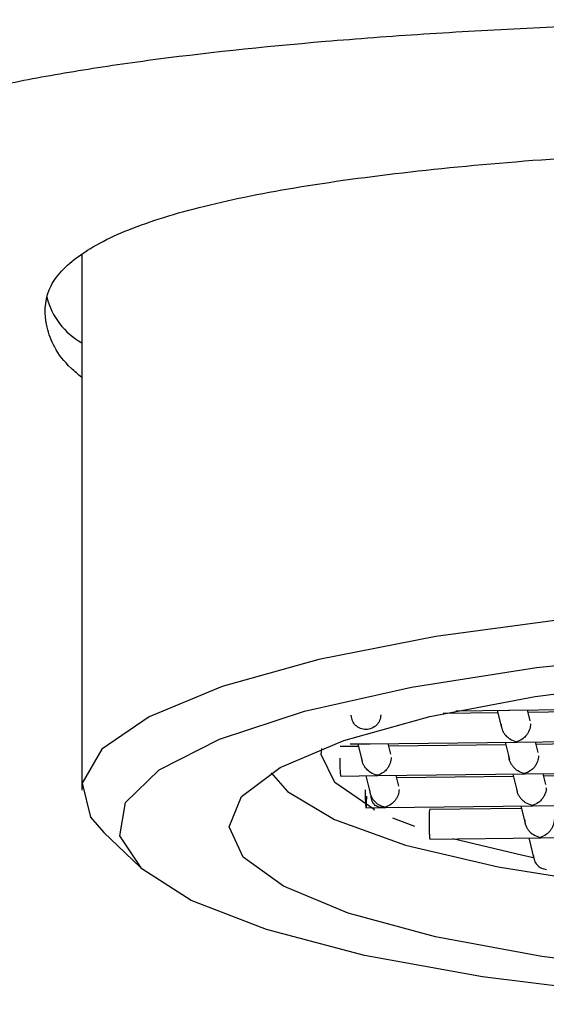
# Model space of a CAD drawing. Header units: millimetres. Extents: x 4100.229 to 4100.279, y 1692.174 to 1692.296.
# Tile 3 of 7: x 4100.241 to 4100.248, y 1692.221 to 1692.235. Entities that reach past the tile are written whole.
import ezdxf

# ---------------------------------------------------------------- set-up
doc = ezdxf.new("R2010")
doc.units = ezdxf.units.MM
doc.layers.add('SANINDUSA', color=3, linetype='Continuous')

msp = doc.modelspace()

# ---------------------------------------------------------------- linework, layer by layer
at = {"layer": 'SANINDUSA'}
for p, q in [((4100.242028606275, 1692.23163474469), (4100.242028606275, 1692.224356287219)), ((4100.247676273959, 1692.225405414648), (4100.246933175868, 1692.225396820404)), ((4100.247103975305, 1692.225433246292), (4100.247832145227, 1692.225441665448)), ((4100.247667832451, 1692.22543976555), (4100.247726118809, 1692.225202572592)), ((4100.247820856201, 1692.225441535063), (4100.249829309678, 1692.225464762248)), ((4100.248114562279, 1692.225298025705), (4100.248078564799, 1692.225444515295)), ((4100.249673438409, 1692.225428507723), (4100.248087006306, 1692.225410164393)), ((4100.245671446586, 1692.224982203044), (4100.24594144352, 1692.224985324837)), ((4100.245777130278, 1692.224983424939), (4100.245835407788, 1692.224746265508)), ((4100.245930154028, 1692.224985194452), (4100.247938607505, 1692.225008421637)), ((4100.246223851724, 1692.224841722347), (4100.246187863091, 1692.224988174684)), ((4100.247774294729, 1692.225006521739), (4100.247832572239, 1692.224769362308)), ((4100.247927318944, 1692.225008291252), (4100.249935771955, 1692.225031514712)), ((4100.248221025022, 1692.224864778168), (4100.248185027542, 1692.225011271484)), ((4100.249779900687, 1692.224995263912), (4100.24819346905, 1692.224976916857)), ((4100.245785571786, 1692.224949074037), (4100.245534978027, 1692.224946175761)), ((4100.247782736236, 1692.224972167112), (4100.246196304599, 1692.224953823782)), ((4100.246036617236, 1692.224551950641), (4100.248045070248, 1692.224575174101)), ((4100.248033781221, 1692.224575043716), (4100.250042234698, 1692.224598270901)), ((4100.248327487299, 1692.224431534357), (4100.248291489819, 1692.224578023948)), ((4100.245539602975, 1692.224546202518), (4100.246047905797, 1692.224552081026)), ((4100.245883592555, 1692.224550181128), (4100.245941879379, 1692.224312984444)), ((4100.246330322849, 1692.224408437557), (4100.246294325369, 1692.224554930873)), ((4100.247889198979, 1692.224538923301), (4100.246302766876, 1692.224520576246)), ((4100.247880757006, 1692.224573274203), (4100.247939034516, 1692.224336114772)), ((4100.249886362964, 1692.224562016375), (4100.248299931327, 1692.224543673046)), ((4100.245884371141, 1692.224115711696), (4100.246154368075, 1692.22411883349)), ((4100.245990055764, 1692.224116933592), (4100.245998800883, 1692.224081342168)), ((4100.246143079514, 1692.224118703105), (4100.248151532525, 1692.22414193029)), ((4100.247995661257, 1692.224105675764), (4100.246746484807, 1692.224091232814)), ((4100.247987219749, 1692.224140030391), (4100.248045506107, 1692.223902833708)), ((4100.248140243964, 1692.224141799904), (4100.250148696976, 1692.224165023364)), ((4100.246549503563, 1692.223859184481), (4100.246251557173, 1692.223974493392)), ((4100.242328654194, 1692.223777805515), (4100.242816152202, 1692.223313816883)), ((4100.24675111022, 1692.22369125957), (4100.248257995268, 1692.223708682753)), ((4100.248093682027, 1692.223706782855), (4100.248163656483, 1692.22342202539)), ((4100.248246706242, 1692.223708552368), (4100.250255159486, 1692.223731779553))]:
    msp.add_line(p, q, dxfattribs=at)
at = {"layer": 'SANINDUSA', "flags": 128}
for points in [[(4100.248654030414, 1692.22668375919), (4100.246835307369, 1692.226439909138), (4100.2452449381, 1692.226129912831), (4100.243933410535, 1692.225763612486), (4100.242942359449, 1692.225352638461), (4100.242303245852, 1692.22491002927), (4100.242036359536, 1692.224449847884), (4100.24215017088, 1692.223986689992), (4100.242328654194, 1692.223777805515)], [(4100.251264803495, 1692.221446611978), (4100.24928874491, 1692.221595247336), (4100.247469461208, 1692.221819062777), (4100.245867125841, 1692.222110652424), (4100.244534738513, 1692.222460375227), (4100.243516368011, 1692.222856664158), (4100.242845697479, 1692.223286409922), (4100.242544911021, 1692.22373539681), (4100.242623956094, 1692.22418877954), (4100.243080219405, 1692.224631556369), (4100.243898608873, 1692.225049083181), (4100.245052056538, 1692.225427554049), (4100.24650240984, 1692.225754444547), (4100.248201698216, 1692.226018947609), (4100.250093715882, 1692.226212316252)], [(4100.262942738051, 1692.222885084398), (4100.261923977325, 1692.222536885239), (4100.260619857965, 1692.222236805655), (4100.259077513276, 1692.22199568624), (4100.257352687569, 1692.221822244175), (4100.255507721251, 1692.221722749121), (4100.253609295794, 1692.221700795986), (4100.251726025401, 1692.221757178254), (4100.249925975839, 1692.221889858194), (4100.2482742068, 1692.222094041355), (4100.246830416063, 1692.222362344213), (4100.245646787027, 1692.222685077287), (4100.244766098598, 1692.223050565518), (4100.244220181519, 1692.223445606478), (4100.244028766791, 1692.223855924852), (4100.244198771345, 1692.224266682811), (4100.244724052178, 1692.224663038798), (4100.24558562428, 1692.225030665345), (4100.246752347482, 1692.225356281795), (4100.248182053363, 1692.225628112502), (4100.249823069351, 1692.225836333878), (4100.251616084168, 1692.225973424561), (4100.253496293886, 1692.226034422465)], [(4100.245996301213, 1692.224091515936), (4100.245996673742, 1692.224091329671), (4100.24546230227, 1692.224457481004), (4100.245278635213, 1692.224839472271), (4100.245285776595, 1692.224921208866)], [(4100.244600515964, 1692.224591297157), (4100.244823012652, 1692.224335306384), (4100.245457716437, 1692.223955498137), (4100.246421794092, 1692.223609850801), (4100.247678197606, 1692.223311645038), (4100.249178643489, 1692.22307233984), (4100.250865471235, 1692.222901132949), (4100.252673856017, 1692.222804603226), (4100.254534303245, 1692.222786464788)], [(4100.248160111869, 1692.223436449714), (4100.248016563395, 1692.223465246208), (4100.24706553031, 1692.223694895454)]]:
    msp.add_lwpolyline(points, dxfattribs=at)
at = {"layer": 'SANINDUSA'}
msp.add_arc((4100.242528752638, 1692.231303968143), 0.00100666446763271, 194.7460779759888, 240.2091602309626, dxfattribs=at)
for points, knots in [([(4100.237797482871, 1692.232341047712), (4100.237806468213, 1692.232369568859), (4100.237817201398, 1692.232398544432), (4100.237841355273, 1692.232454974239), (4100.237882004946, 1692.23253856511), (4100.237935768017, 1692.232619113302), (4100.238060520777, 1692.232776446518), (4100.238166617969, 1692.232876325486), (4100.238424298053, 1692.233067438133), (4100.238575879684, 1692.233158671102), (4100.238925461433, 1692.233333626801), (4100.239124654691, 1692.233417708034), (4100.239781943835, 1692.233655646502), (4100.240300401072, 1692.23379658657), (4100.241197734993, 1692.23398790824), (4100.24151692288, 1692.234048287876), (4100.242197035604, 1692.23416285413), (4100.242554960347, 1692.234216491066), (4100.243669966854, 1692.234366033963), (4100.244472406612, 1692.234451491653), (4100.245766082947, 1692.234560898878), (4100.246215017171, 1692.234594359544), (4100.247130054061, 1692.234654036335), (4100.247595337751, 1692.23468025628), (4100.2490138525, 1692.234748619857), (4100.249989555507, 1692.234780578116), (4100.25149916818, 1692.234808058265), (4100.252007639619, 1692.234813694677), (4100.253018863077, 1692.234817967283), (4100.25352397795, 1692.234816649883), (4100.25402860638, 1692.234811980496)], [0, 0, 0, 0, 0.01562499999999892, 0.01562499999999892, 0.03124999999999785, 0.06249999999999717, 0.06249999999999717, 0.1249999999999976, 0.1249999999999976, 0.1874999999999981, 0.1874999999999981, 0.2499999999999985, 0.2499999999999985, 0.3749999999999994, 0.3749999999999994, 0.4374999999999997, 0.4374999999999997, 0.5000000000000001, 0.5000000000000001, 0.6250000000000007, 0.6250000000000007, 0.6875000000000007, 0.6875000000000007, 0.7500000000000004, 0.7500000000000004, 0.8750000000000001, 0.8750000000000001, 0.9375000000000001, 0.9375000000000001, 1, 1, 1, 1]), ([(4100.242028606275, 1692.229959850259), (4100.241980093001, 1692.230001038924), (4100.241698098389, 1692.230240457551), (4100.241522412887, 1692.230647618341), (4100.241521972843, 1692.23115633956), (4100.241908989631, 1692.231597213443), (4100.242616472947, 1692.231977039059), (4100.24365090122, 1692.232295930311), (4100.2449732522, 1692.232560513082), (4100.246559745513, 1692.232771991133), (4100.248358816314, 1692.232934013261), (4100.250323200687, 1692.233045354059), (4100.252236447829, 1692.233106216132), (4100.253484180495, 1692.233112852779), (4100.25402860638, 1692.233115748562)], [0, 0, 0, 0, 0.01900728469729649, 0.1104842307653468, 0.2019597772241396, 0.2922039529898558, 0.3824523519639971, 0.4730738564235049, 0.5636970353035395, 0.6550531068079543, 0.7464079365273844, 0.837823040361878, 0.9292369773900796, 1, 1, 1, 1]), ([(4100.246086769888, 1692.225376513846), (4100.246083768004, 1692.225350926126), (4100.246077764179, 1692.22529975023), (4100.246031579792, 1692.225234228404), (4100.245965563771, 1692.225190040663), (4100.245887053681, 1692.225173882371), (4100.245808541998, 1692.225188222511), (4100.245742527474, 1692.225230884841), (4100.245696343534, 1692.225295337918), (4100.245690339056, 1692.225346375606), (4100.245687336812, 1692.225371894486)], [0, 0, 0, 0, 0.1249984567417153, 0.2499991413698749, 0.3749991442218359, 0.4999992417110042, 0.6249987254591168, 0.7500005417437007, 0.8750000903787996, 1, 1, 1, 1]), ([(4100.247720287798, 1692.225249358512), (4100.247721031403, 1692.225236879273), (4100.247722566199, 1692.225211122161), (4100.247734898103, 1692.225171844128), (4100.247754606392, 1692.225133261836), (4100.247788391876, 1692.225089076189), (4100.247846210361, 1692.225039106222), (4100.247899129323, 1692.225022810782), (4100.24793065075, 1692.225013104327)], [0, 0, 0, 0, 0.09925788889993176, 0.2048679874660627, 0.3198226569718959, 0.4464333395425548, 0.6702654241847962, 1, 1, 1, 1]), ([(4100.248119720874, 1692.225253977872), (4100.248119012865, 1692.225241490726), (4100.248117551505, 1692.225215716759), (4100.248106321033, 1692.225176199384), (4100.248088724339, 1692.225137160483), (4100.248058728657, 1692.225092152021), (4100.24800519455, 1692.225041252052), (4100.247958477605, 1692.225023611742), (4100.24793065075, 1692.225013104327)], [0, 0, 0, 0, 0.0992577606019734, 0.2048719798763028, 0.3198223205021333, 0.4464283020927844, 0.6702661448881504, 1, 1, 1, 1]), ([(4100.245530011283, 1692.224789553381), (4100.245530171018, 1692.224763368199), (4100.245530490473, 1692.224710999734), (4100.245532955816, 1692.224635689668), (4100.245536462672, 1692.224579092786), (4100.245540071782, 1692.224547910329), (4100.245542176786, 1692.224549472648), (4100.24554293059, 1692.224550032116)], [0, 0, 0, 0, 0.2194046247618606, 0.4387933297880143, 0.6581920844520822, 0.8775982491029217, 1, 1, 1, 1]), ([(4100.246039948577, 1692.224556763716), (4100.246008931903, 1692.224566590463), (4100.245956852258, 1692.224583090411), (4100.24589747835, 1692.224632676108), (4100.245864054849, 1692.224676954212), (4100.245844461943, 1692.224715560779), (4100.245831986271, 1692.224754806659), (4100.245830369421, 1692.224780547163), (4100.245829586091, 1692.224793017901)], [0, 0, 0, 0, 0.3296839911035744, 0.5535675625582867, 0.680161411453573, 0.7951096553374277, 0.9007348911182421, 1, 1, 1, 1]), ([(4100.246229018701, 1692.224797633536), (4100.246228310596, 1692.224785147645), (4100.246226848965, 1692.224759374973), (4100.246215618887, 1692.224719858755), (4100.246198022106, 1692.224680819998), (4100.246168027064, 1692.224635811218), (4100.246114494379, 1692.2245849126), (4100.246067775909, 1692.224567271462), (4100.246039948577, 1692.224556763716)], [0, 0, 0, 0, 0.0992503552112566, 0.2048669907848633, 0.3198199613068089, 0.4464282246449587, 0.6702711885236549, 1, 1, 1, 1]), ([(4100.248037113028, 1692.224579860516), (4100.248006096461, 1692.224589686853), (4100.247954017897, 1692.224606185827), (4100.247894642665, 1692.224655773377), (4100.247861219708, 1692.224700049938), (4100.247841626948, 1692.22473865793), (4100.247829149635, 1692.224777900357), (4100.247827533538, 1692.224803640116), (4100.247826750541, 1692.224816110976)], [0, 0, 0, 0, 0.3296969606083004, 0.5535797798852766, 0.6801736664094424, 0.7951177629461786, 0.9007349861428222, 1, 1, 1, 1]), ([(4100.248226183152, 1692.224820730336), (4100.248225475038, 1692.224808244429), (4100.24822401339, 1692.224782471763), (4100.248212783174, 1692.224742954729), (4100.248195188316, 1692.224703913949), (4100.248165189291, 1692.224658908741), (4100.248111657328, 1692.224608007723), (4100.248064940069, 1692.224590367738), (4100.248037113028, 1692.224579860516)], [0, 0, 0, 0, 0.09924891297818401, 0.2048636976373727, 0.3198241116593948, 0.4464236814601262, 0.6702633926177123, 1, 1, 1, 1]), ([(4100.24587477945, 1692.22435906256), (4100.245874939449, 1692.224332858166), (4100.245875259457, 1692.224280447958), (4100.245877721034, 1692.224205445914), (4100.245881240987, 1692.22414769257), (4100.245885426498, 1692.224115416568), (4100.245889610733, 1692.224113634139), (4100.245893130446, 1692.22414273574), (4100.24589559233, 1692.224197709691), (4100.245895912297, 1692.224247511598), (4100.245896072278, 1692.224272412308)], [0, 0, 0, 0, 0.1249987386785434, 0.2500042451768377, 0.3749973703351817, 0.5000030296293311, 0.6250026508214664, 0.7500079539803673, 0.8750052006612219, 1, 1, 1, 1]), ([(4100.245936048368, 1692.224359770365), (4100.245936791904, 1692.224347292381), (4100.245938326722, 1692.224321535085), (4100.24595065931, 1692.224282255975), (4100.245970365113, 1692.224243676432), (4100.246004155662, 1692.224199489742), (4100.246061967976, 1692.224149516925), (4100.246114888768, 1692.224133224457), (4100.246146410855, 1692.224123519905)], [0, 0, 0, 0, 0.09924684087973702, 0.2048672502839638, 0.3198274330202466, 0.4464240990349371, 0.6702644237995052, 0.9999999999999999, 0.9999999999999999, 0.9999999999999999, 0.9999999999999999]), ([(4100.246335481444, 1692.224364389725), (4100.246334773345, 1692.224351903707), (4100.246333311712, 1692.224326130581), (4100.246322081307, 1692.224286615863), (4100.246304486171, 1692.224247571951), (4100.246274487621, 1692.224202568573), (4100.246220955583, 1692.224151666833), (4100.246174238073, 1692.224134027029), (4100.246146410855, 1692.224123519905)], [0, 0, 0, 0, 0.09924919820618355, 0.2048661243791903, 0.3198213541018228, 0.4464212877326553, 0.6702616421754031, 1, 1, 1, 1]), ([(4100.248143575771, 1692.224146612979), (4100.248112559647, 1692.224156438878), (4100.248060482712, 1692.224172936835), (4100.248001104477, 1692.224222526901), (4100.247967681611, 1692.224266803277), (4100.247948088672, 1692.224305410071), (4100.247935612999, 1692.224344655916), (4100.247933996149, 1692.224370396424), (4100.247933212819, 1692.224382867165)], [0, 0, 0, 0, 0.3296957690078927, 0.5535683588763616, 0.6801624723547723, 0.7951103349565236, 0.9007352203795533, 0.9999999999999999, 0.9999999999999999, 0.9999999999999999, 0.9999999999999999]), ([(4100.248332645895, 1692.2243874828), (4100.248331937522, 1692.22437499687), (4100.24833047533, 1692.224349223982), (4100.248319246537, 1692.224309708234), (4100.248301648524, 1692.224270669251), (4100.248271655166, 1692.224225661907), (4100.248218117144, 1692.224174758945), (4100.248171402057, 1692.224157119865), (4100.248143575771, 1692.224146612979)], [0, 0, 0, 0, 0.0992501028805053, 0.2048675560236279, 0.3198205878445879, 0.4464283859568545, 0.6702598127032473, 1, 1, 1, 1]), ([(4100.246146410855, 1692.224123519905), (4100.246118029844, 1692.224120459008), (4100.246070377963, 1692.224115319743), (4100.246018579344, 1692.224140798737), (4100.245988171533, 1692.224171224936), (4100.245970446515, 1692.224201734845), (4100.24595937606, 1692.224235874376), (4100.245958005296, 1692.224260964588), (4100.245957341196, 1692.224273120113)], [0, 0, 0, 0, 0.3297055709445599, 0.5535775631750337, 0.6801725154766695, 0.7951210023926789, 0.900741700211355, 1, 1, 1, 1]), ([(4100.246749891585, 1692.224087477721), (4100.246749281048, 1692.224088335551), (4100.246747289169, 1692.224091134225), (4100.246744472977, 1692.224063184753), (4100.246741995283, 1692.224009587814), (4100.246741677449, 1692.223959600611), (4100.246741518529, 1692.223934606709)], [0, 0, 0, 0, 0.1284134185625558, 0.4189490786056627, 0.7094710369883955, 1, 1, 1, 1]), ([(4100.246741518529, 1692.223934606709), (4100.246741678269, 1692.223908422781), (4100.246741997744, 1692.223856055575), (4100.24674446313, 1692.223780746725), (4100.246747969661, 1692.223724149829), (4100.246751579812, 1692.223692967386), (4100.24675368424, 1692.223694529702), (4100.246754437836, 1692.223695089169)], [0, 0, 0, 0, 0.2193964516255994, 0.4387874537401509, 0.6581885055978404, 0.8775970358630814, 1, 1, 1, 1]), ([(4100.248039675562, 1692.223949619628), (4100.248040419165, 1692.223937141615), (4100.248041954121, 1692.223911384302), (4100.248054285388, 1692.22387210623), (4100.248073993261, 1692.223833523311), (4100.248107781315, 1692.223789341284), (4100.248165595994, 1692.223739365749), (4100.248218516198, 1692.223723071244), (4100.248250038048, 1692.223713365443)], [0, 0, 0, 0, 0.09924624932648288, 0.2048656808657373, 0.3198210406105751, 0.4464244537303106, 0.6702634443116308, 1, 1, 1, 1]), ([(4100.248439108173, 1692.223954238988), (4100.248438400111, 1692.223941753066), (4100.248436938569, 1692.223915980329), (4100.248425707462, 1692.223876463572), (4100.248408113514, 1692.223837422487), (4100.248378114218, 1692.223792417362), (4100.248324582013, 1692.223741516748), (4100.248277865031, 1692.223723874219), (4100.248250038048, 1692.223713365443)], [0, 0, 0, 0, 0.09924862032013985, 0.2048634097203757, 0.3198230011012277, 0.4464221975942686, 0.6702612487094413, 1, 1, 1, 1]), ([(4100.24815789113, 1692.22346854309), (4100.248160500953, 1692.223444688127), (4100.248165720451, 1692.223396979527), (4100.24820622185, 1692.223335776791), (4100.248264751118, 1692.223290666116), (4100.248312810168, 1692.223281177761), (4100.248336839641, 1692.223276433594)], [0, 0, 0, 0, 0.2500041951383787, 0.4999944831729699, 0.7499977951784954, 1, 1, 1, 1])]:
    msp.add_open_spline(points, degree=3, knots=knots, dxfattribs=at)

doc.saveas('drawing.dxf')
